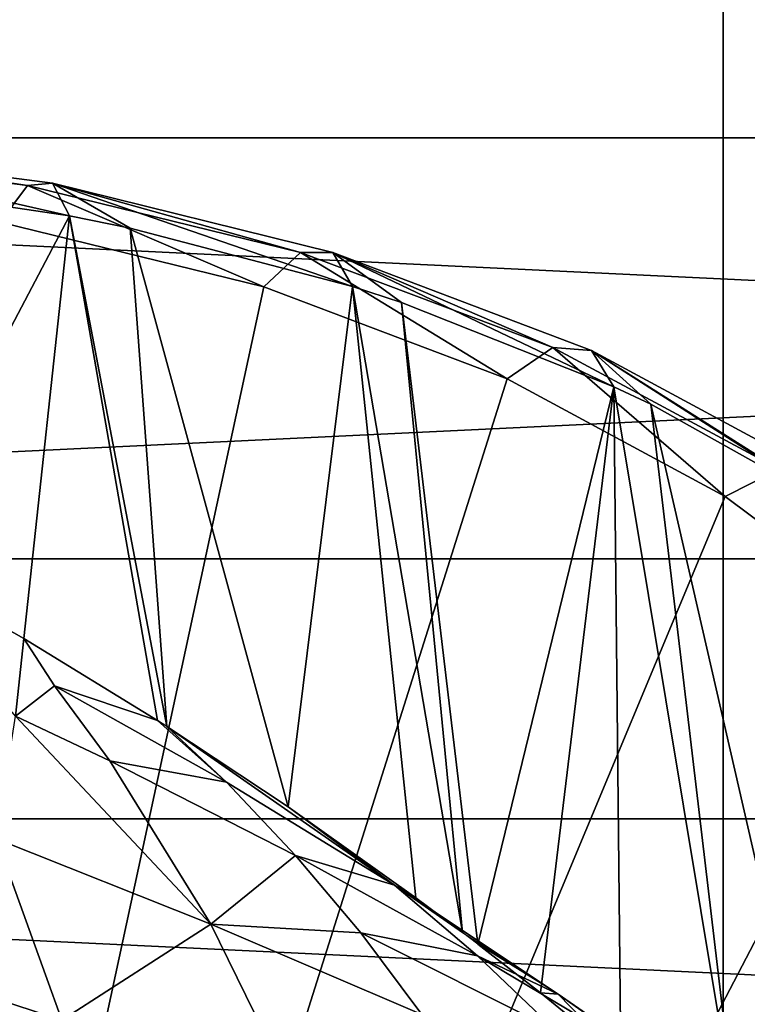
# Model space of a CAD drawing. Header units: millimetres. Extents: x -27 to 27, y -124 to 12.
# Tile 33 of 123: x 2.37 to 4.81, y -37.45 to -34.14. Entities that reach past the tile are written whole.
import ezdxf

# ---------------------------------------------------------------- set-up
doc = ezdxf.new("R2010")
doc.units = ezdxf.units.MM
doc.header["$LTSCALE"] = 25.4
doc.layers.get('0').update_dxf_attribs({"true_color": 0xff5454})

# ---------------------------------------------------------------- blocks, each defined once
blk = doc.blocks.new('MONO-I-KINKIET-PRZEW_D-BRASS-7781.STL#1')
at = {"color": 44, "true_color": 0x92621c}
mesh = blk.add_polyface(dxfattribs=at)
corners = [(-9.6628, -12.4798, 1528.3165), (-8.5, -12.937, 1528.7738), (-8.5, -12.192, 1528.0288), (-14.1047, -13.9924, 1529.8291), (-9.3114, -13.1418, 1528.9785), (-13.5918, -14.5994, 1530.4362), (-18.0933, -16.0415, 1531.8782), (-17.4354, -16.574, 1532.4108), (-21.5004, -18.5613, 1534.3979), (-20.7185, -19.0021, 1534.8389), (-24.2164, -21.4707, 1537.3074), (-23.3358, -21.8058, 1537.6425), (-26.1541, -24.6763, 1540.5131), (-25.203, -24.8948, 1540.7316), (-27.2511, -28.0751, 1543.9117), (-26.2602, -28.17, 1544.0067), (-27.4723, -31.5577, 1547.3944), (-26.4733, -31.526, 1547.3627), (-25.8356, -34.855, 1550.6917), (-26.8105, -35.0123, 1550.849), (-24.3675, -38.0499, 1553.8866), (-25.287, -38.3278, 1554.1646), (-22.1162, -41.0082, 1556.8448), (-22.9508, -41.3977, 1557.2345), (-19.1541, -43.6346, 1559.4714), (-19.8769, -44.1233, 1559.9601), (-15.5763, -45.8449, 1561.6816), (-16.1641, -46.417, 1562.2537), (-11.4979, -47.5679, 1563.4047), (-11.9318, -48.205, 1564.0417), (-7.05, -48.7483, 1564.5851), (-7.316, -49.43, 1565.2667), (-2.3754, -49.3482, 1565.1849), (2.3754, -49.3482, 1565.1849), (8.5, -12.937, 1528.7738), (9.6628, -12.4798, 1528.3165), (8.5, -12.192, 1528.0288), (14.1047, -13.9924, 1529.8291), (9.3114, -13.1418, 1528.9785), (13.5918, -14.5994, 1530.4362), (18.0933, -16.0415, 1531.8782), (17.4354, -16.574, 1532.4108), (21.5004, -18.5613, 1534.3979), (20.7185, -19.0021, 1534.8389), (24.2164, -21.4707, 1537.3074), (23.3358, -21.8058, 1537.6425), (26.1541, -24.6763, 1540.5131), (25.203, -24.8948, 1540.7316), (27.2511, -28.0751, 1543.9117), (26.2602, -28.17, 1544.0067), (27.4723, -31.5577, 1547.3944), (26.4733, -31.526, 1547.3627), (25.8356, -34.855, 1550.6917), (26.8105, -35.0123, 1550.849), (24.3675, -38.0499, 1553.8866), (25.287, -38.3278, 1554.1646), (22.1162, -41.0082, 1556.8448), (22.9508, -41.3977, 1557.2345), (19.1541, -43.6346, 1559.4714), (19.8769, -44.1233, 1559.9601), (15.5763, -45.8449, 1561.6816), (16.1641, -46.417, 1562.2537), (11.4979, -47.5679, 1563.4047), (11.9318, -48.205, 1564.0417), (7.05, -48.7483, 1564.5851), (7.316, -49.43, 1565.2667), (-2.4651, -50.0524, 1565.8892), (2.4651, -50.0524, 1565.8892)]
mesh.append_faces([[corners[k] for k in face] for face in [(0, 1, 2), (34, 35, 36), (65, 66, 67)]], dxfattribs={"vtx0": -1, "color": 44})
mesh.append_faces([[corners[k] for k in face] for face in [(1, 3, 4), (4, 3, 5), (5, 6, 7), (7, 8, 9), (9, 10, 11), (11, 12, 13), (13, 14, 15), (15, 16, 17), (17, 16, 18), (18, 19, 20), (20, 21, 22), (22, 23, 24), (24, 25, 26), (26, 27, 28), (28, 29, 30), (30, 31, 32), (32, 31, 33), (35, 34, 37), (37, 39, 40), (40, 41, 42), (42, 43, 44), (44, 45, 46), (46, 47, 48), (48, 49, 50), (50, 52, 53), (53, 54, 55), (55, 56, 57), (57, 58, 59), (59, 60, 61), (61, 62, 63), (63, 64, 65)]], dxfattribs={"vtx0": -1, "vtx1": -1, "color": 44})
mesh.append_faces([[corners[k] for k in face] for face in [(65, 33, 31)]], dxfattribs={"vtx0": -1, "vtx1": -1, "vtx2": -1, "color": 44})
mesh.append_faces([[corners[k] for k in face] for face in [(1, 0, 3), (5, 3, 6), (7, 6, 8), (9, 8, 10), (11, 10, 12), (13, 12, 14), (15, 14, 16), (18, 16, 19), (20, 19, 21), (22, 21, 23), (24, 23, 25), (26, 25, 27), (28, 27, 29), (30, 29, 31), (37, 34, 38), (37, 38, 39), (40, 39, 41), (42, 41, 43), (44, 43, 45), (46, 45, 47), (48, 47, 49), (50, 49, 51), (50, 51, 52), (53, 52, 54), (55, 54, 56), (57, 56, 58), (59, 58, 60), (61, 60, 62), (63, 62, 64), (65, 64, 33), (65, 31, 66)]], dxfattribs={"vtx0": -1, "vtx2": -1, "color": 44})
at = {"color": 18, "true_color": 0x000000}
mesh = blk.add_polyface(dxfattribs=at)
corners = [(-10.6436, -14.6897, 1530.5265), (-7.5, -22.2, 1538.0367), (-7.5, -13.8219, 1529.6586), (-13.5932, -15.8491, 1531.6858), (-16.2952, -17.2788, 1533.1155), (-18.7002, -18.9528, 1534.7896), (-20.7645, -20.8405, 1536.6772), (-22.4504, -22.9077, 1538.7444), (7.5, -22.2, 1538.0367), (10.6436, -14.6897, 1530.5265), (7.5, -13.8219, 1529.6586), (13.5932, -15.8491, 1531.6858), (16.2952, -17.2788, 1533.1155), (18.7002, -18.9528, 1534.7896), (20.7645, -20.8405, 1536.6772), (22.4504, -22.9077, 1538.7444), (-23.7272, -25.1166, 1540.9534), (23.7272, -25.1166, 1540.9534), (-24.5717, -27.4269, 1543.2637), (24.5717, -27.4269, 1543.2637), (-24.9684, -29.7967, 1545.6334), (24.9684, -29.7967, 1545.6334), (-24.9102, -32.1826, 1548.0193), (24.9102, -32.1826, 1548.0193), (-24.398, -34.5412, 1550.3779), (24.398, -34.5412, 1550.3779), (-23.4413, -36.8296, 1552.6663), (23.4413, -36.8296, 1552.6663), (-22.0575, -39.006, 1554.8428), (22.0575, -39.006, 1554.8428), (-20.2717, -41.0308, 1556.8676), (20.2717, -41.0308, 1556.8676), (-18.1165, -42.8671, 1558.7037), (18.1165, -42.8671, 1558.7037), (-15.6313, -44.4814, 1560.3181), (15.6313, -44.4814, 1560.3181), (-12.8612, -45.8443, 1561.681), (12.8612, -45.8443, 1561.681), (-9.8567, -46.931, 1562.7677), (9.8567, -46.931, 1562.7677), (-6.6726, -47.7217, 1563.5583), (6.6726, -47.7217, 1563.5583), (-3.367, -48.2019, 1564.0386), (3.367, -48.2019, 1564.0386), (0, -48.3629, 1564.1997)]
mesh.append_faces([[corners[k] for k in face] for face in [(0, 1, 2), (8, 9, 10), (43, 42, 44)]], dxfattribs={"vtx0": -1, "color": 18})
mesh.append_faces([[corners[k] for k in face] for face in [(1, 7, 8), (9, 8, 11), (11, 8, 12), (12, 8, 13), (13, 8, 14), (14, 8, 15), (15, 16, 17), (17, 18, 19), (19, 20, 21), (21, 22, 23), (23, 24, 25), (25, 26, 27), (27, 28, 29), (29, 30, 31), (31, 32, 33), (33, 34, 35), (35, 36, 37), (37, 38, 39), (39, 40, 41), (41, 42, 43)]], dxfattribs={"vtx0": -1, "vtx1": -1, "color": 18})
mesh.append_faces([[corners[k] for k in face] for face in [(15, 8, 7)]], dxfattribs={"vtx0": -1, "vtx1": -1, "vtx2": -1, "color": 18})
mesh.append_faces([[corners[k] for k in face] for face in [(1, 0, 3), (1, 3, 4), (1, 4, 5), (1, 5, 6), (1, 6, 7), (15, 7, 16), (17, 16, 18), (19, 18, 20), (21, 20, 22), (23, 22, 24), (25, 24, 26), (27, 26, 28), (29, 28, 30), (31, 30, 32), (33, 32, 34), (35, 34, 36), (37, 36, 38), (39, 38, 40), (41, 40, 42)]], dxfattribs={"vtx0": -1, "vtx2": -1, "color": 18})
mesh = blk.add_polyface(dxfattribs=at)
corners = [(10.6436, -16.104, 1529.1123), (7.5, -23.6142, 1536.6226), (7.5, -15.2361, 1528.2444), (13.5932, -17.2633, 1530.2716), (16.2952, -18.693, 1531.7013), (18.7002, -20.367, 1533.3752), (20.7645, -22.2548, 1535.2631), (22.4504, -24.3219, 1537.3302), (-7.5, -23.6142, 1536.6226), (-10.6436, -16.104, 1529.1123), (-7.5, -15.2361, 1528.2444), (-13.5932, -17.2633, 1530.2716), (-16.2952, -18.693, 1531.7013), (-18.7002, -20.367, 1533.3752), (-20.7645, -22.2548, 1535.2631), (-22.4504, -24.3219, 1537.3302), (23.7272, -26.5308, 1539.5391), (-23.7272, -26.5308, 1539.5391), (24.5717, -28.8411, 1541.8495), (-24.5717, -28.8411, 1541.8495), (24.9684, -31.2109, 1544.2192), (-24.9684, -31.2109, 1544.2192), (24.9102, -33.5968, 1546.6051), (-24.9102, -33.5968, 1546.6051), (24.398, -35.9554, 1548.9637), (-24.398, -35.9554, 1548.9637), (23.4413, -38.2438, 1551.2521), (-23.4413, -38.2438, 1551.2521), (22.0575, -40.4202, 1553.4285), (-22.0575, -40.4202, 1553.4285), (20.2717, -42.445, 1555.4532), (-20.2717, -42.445, 1555.4532), (18.1165, -44.2813, 1557.2896), (-18.1165, -44.2813, 1557.2896), (15.6313, -45.8956, 1558.9039), (-15.6313, -45.8956, 1558.9039), (12.8612, -47.2585, 1560.2668), (-12.8612, -47.2585, 1560.2668), (9.8567, -48.3452, 1561.3535), (-9.8567, -48.3452, 1561.3535), (6.6726, -49.1359, 1562.1442), (-6.6726, -49.1359, 1562.1442), (3.367, -49.6161, 1562.6244), (-3.367, -49.6161, 1562.6244), (0, -49.7772, 1562.7855)]
mesh.append_faces([[corners[k] for k in face] for face in [(0, 1, 2), (8, 9, 10), (43, 42, 44)]], dxfattribs={"vtx0": -1, "color": 18})
mesh.append_faces([[corners[k] for k in face] for face in [(1, 7, 8), (9, 8, 11), (11, 8, 12), (12, 8, 13), (13, 8, 14), (14, 8, 15), (15, 16, 17), (17, 18, 19), (19, 20, 21), (21, 22, 23), (23, 24, 25), (25, 26, 27), (27, 28, 29), (29, 30, 31), (31, 32, 33), (33, 34, 35), (35, 36, 37), (37, 38, 39), (39, 40, 41), (41, 42, 43)]], dxfattribs={"vtx0": -1, "vtx1": -1, "color": 18})
mesh.append_faces([[corners[k] for k in face] for face in [(15, 8, 7)]], dxfattribs={"vtx0": -1, "vtx1": -1, "vtx2": -1, "color": 18})
mesh.append_faces([[corners[k] for k in face] for face in [(1, 0, 3), (1, 3, 4), (1, 4, 5), (1, 5, 6), (1, 6, 7), (15, 7, 16), (17, 16, 18), (19, 18, 20), (21, 20, 22), (23, 22, 24), (25, 24, 26), (27, 26, 28), (29, 28, 30), (31, 30, 32), (33, 32, 34), (35, 34, 36), (37, 36, 38), (39, 38, 40), (41, 40, 42)]], dxfattribs={"vtx0": -1, "vtx2": -1, "color": 18})
at = {"color": 44, "true_color": 0x92621c}
mesh = blk.add_polyface(dxfattribs=at)
corners = [(0, -21.4929, 1516.8235), (4.9103, -85.7986, 1453.1428), (0, -85.4861, 1452.8303), (4.9103, -21.8054, 1517.136)]
mesh.append_faces([[corners[k] for k in face] for face in [(0, 1, 2), (1, 0, 3)]], dxfattribs={"vtx0": -1, "color": 44})
mesh = blk.add_polyface(dxfattribs=at)
corners = [(4.7318, -86.4943, 1453.8386), (0, -22.2, 1517.5306), (0, -86.1932, 1453.5375), (4.7318, -22.5011, 1517.8318)]
mesh.append_faces([[corners[k] for k in face] for face in [(0, 1, 2), (1, 0, 3)]], dxfattribs={"vtx0": -1, "color": 44})
mesh = blk.add_polyface(dxfattribs=at)
corners = [(6.5, -22.7724, 1518.103), (4.7318, -22.5011, 1517.8318), (4.7318, -86.4943, 1453.8386)]
mesh.append_faces([[corners[k] for k in face] for face in [(0, 1, 2)]], dxfattribs={"color": 44})
mesh = blk.add_polyface(dxfattribs=at)
corners = [(9.3114, -87.388, 1454.7323), (6.5, -22.7724, 1518.103), (4.7318, -86.4943, 1453.8386)]
mesh.append_faces([[corners[k] for k in face] for face in [(0, 1, 2)]], dxfattribs={"color": 44})
at = {"color": 18, "true_color": 0x000000}
mesh = blk.add_polyface(dxfattribs=at)
corners = [(2.3953, -34.7015, 1550.8224), (1.4861, -34.5644, 1550.296), (1.4265, -34.5772, 1550.5316)]
mesh.append_faces([[corners[k] for k in face] for face in [(0, 1, 2)]], dxfattribs={"color": 18})
mesh = blk.add_polyface(dxfattribs=at)
corners = [(2.4798, -34.6938, 1550.5913), (2.5363, -34.8026, 1550.3781), (1.4861, -34.5644, 1550.296)]
mesh.append_faces([[corners[k] for k in face] for face in [(0, 1, 2)]], dxfattribs={"color": 18})
mesh = blk.add_polyface(dxfattribs=at)
corners = [(2.5363, -34.8026, 1550.3781), (1.7737, -34.69, 1550.142), (1.4861, -34.5644, 1550.296)]
mesh.append_faces([[corners[k] for k in face] for face in [(0, 1, 2)]], dxfattribs={"color": 18})
mesh = blk.add_polyface(dxfattribs=at)
corners = [(2.3953, -34.7015, 1550.8224), (2.4798, -34.6938, 1550.5913), (1.4861, -34.5644, 1550.296)]
mesh.append_faces([[corners[k] for k in face] for face in [(0, 1, 2)]], dxfattribs={"color": 18})
mesh = blk.add_polyface(dxfattribs=at)
corners = [(2.3033, -34.8239, 1551.015), (2.3953, -34.7015, 1550.8224), (1.4265, -34.5772, 1550.5316)]
mesh.append_faces([[corners[k] for k in face] for face in [(0, 1, 2)]], dxfattribs={"color": 18})
mesh = blk.add_polyface(dxfattribs=at)
corners = [(1.2174, -44.1894, 1560.1924), (1.3674, -34.7028, 1550.7314), (1.2199, -34.693, 1550.6959), (2.3033, -34.8239, 1551.015), (3.1888, -35.0414, 1551.3864), (4.006, -35.351, 1551.8378), (4.7382, -35.7462, 1552.3601), (5.3705, -36.2191, 1552.9429), (5.89, -36.7599, 1553.574), (6.2864, -37.3577, 1554.2406), (6.5515, -38.0003, 1554.9292), (6.6799, -38.6747, 1555.626), (6.6919, -39.0195, 1555.9729), (6.6691, -39.3671, 1556.3164), (6.5192, -40.0634, 1556.9868), (6.2332, -40.7497, 1557.6234), (5.8171, -41.4117, 1558.2133), (5.2791, -42.0362, 1558.7444), (4.6302, -42.6103, 1559.2058), (3.8836, -43.1224, 1559.5883), (3.0544, -43.562, 1559.8839), (2.1596, -43.9201, 1560.0867)]
mesh.append_faces([[corners[k] for k in face] for face in [(0, 1, 2), (20, 0, 21)]], dxfattribs={"vtx0": -1, "color": 18})
mesh.append_faces([[corners[k] for k in face] for face in [(1, 0, 3), (3, 0, 4), (4, 0, 5), (5, 0, 6), (6, 0, 7), (7, 0, 8), (8, 0, 9), (9, 0, 10), (10, 0, 11), (11, 0, 12), (12, 0, 13), (13, 0, 14), (14, 0, 15), (15, 0, 16), (16, 0, 17), (17, 0, 18), (18, 0, 19), (19, 0, 20)]], dxfattribs={"vtx0": -1, "vtx1": -1, "color": 18})
mesh = blk.add_polyface(dxfattribs=at)
corners = [(2.5363, -34.8026, 1550.3781), (1.9252, -35.9646, 1548.5602), (1.7737, -34.69, 1550.142)]
mesh.append_faces([[corners[k] for k in face] for face in [(0, 1, 2)]], dxfattribs={"color": 18})
mesh = blk.add_polyface(dxfattribs=at)
corners = [(3.1888, -35.0414, 1551.3864), (2.3953, -34.7015, 1550.8224), (2.3033, -34.8239, 1551.015)]
mesh.append_faces([[corners[k] for k in face] for face in [(0, 1, 2)]], dxfattribs={"color": 18})
mesh = blk.add_polyface(dxfattribs=at)
corners = [(3.3126, -34.9259, 1551.2042), (2.4798, -34.6938, 1550.5913), (2.3953, -34.7015, 1550.8224)]
mesh.append_faces([[corners[k] for k in face] for face in [(0, 1, 2)]], dxfattribs={"color": 18})
mesh = blk.add_polyface(dxfattribs=at)
corners = [(3.1888, -35.0414, 1551.3864), (3.3126, -34.9259, 1551.2042), (2.3953, -34.7015, 1550.8224)]
mesh.append_faces([[corners[k] for k in face] for face in [(0, 1, 2)]], dxfattribs={"color": 18})
mesh = blk.add_polyface(dxfattribs=at)
corners = [(3.4208, -34.9257, 1550.9803), (3.4867, -35.0409, 1550.7701), (2.4798, -34.6938, 1550.5913)]
mesh.append_faces([[corners[k] for k in face] for face in [(0, 1, 2)]], dxfattribs={"color": 18})
mesh = blk.add_polyface(dxfattribs=at)
corners = [(3.4867, -35.0409, 1550.7701), (2.7407, -34.8441, 1550.4526), (2.4798, -34.6938, 1550.5913)]
mesh.append_faces([[corners[k] for k in face] for face in [(0, 1, 2)]], dxfattribs={"color": 18})
mesh = blk.add_polyface(dxfattribs=at)
corners = [(2.4798, -34.6938, 1550.5913), (2.7407, -34.8441, 1550.4526), (2.5363, -34.8026, 1550.3781)]
mesh.append_faces([[corners[k] for k in face] for face in [(0, 1, 2)]], dxfattribs={"color": 18})
mesh = blk.add_polyface(dxfattribs=at)
corners = [(3.3126, -34.9259, 1551.2042), (3.4208, -34.9257, 1550.9803), (2.4798, -34.6938, 1550.5913)]
mesh.append_faces([[corners[k] for k in face] for face in [(0, 1, 2)]], dxfattribs={"color": 18})
mesh = blk.add_polyface(dxfattribs=at)
corners = [(2.5363, -34.8026, 1550.3781), (2.3835, -36.2237, 1548.4451), (1.9252, -35.9646, 1548.5602)]
mesh.append_faces([[corners[k] for k in face] for face in [(0, 1, 2)]], dxfattribs={"color": 18})
mesh = blk.add_polyface(dxfattribs=at)
corners = [(2.5363, -34.8026, 1550.3781), (2.8323, -36.4986, 1548.3535), (2.3835, -36.2237, 1548.4451)]
mesh.append_faces([[corners[k] for k in face] for face in [(0, 1, 2)]], dxfattribs={"color": 18})
mesh = blk.add_polyface(dxfattribs=at)
corners = [(2.7407, -34.8441, 1550.4526), (2.8636, -36.5186, 1548.3479), (2.5363, -34.8026, 1550.3781)]
mesh.append_faces([[corners[k] for k in face] for face in [(0, 1, 2)]], dxfattribs={"color": 18})
mesh = blk.add_polyface(dxfattribs=at)
corners = [(2.5363, -34.8026, 1550.3781), (2.8636, -36.5186, 1548.3479), (2.8323, -36.4986, 1548.3535)]
mesh.append_faces([[corners[k] for k in face] for face in [(0, 1, 2)]], dxfattribs={"color": 18})
mesh = blk.add_polyface(dxfattribs=at)
corners = [(3.4867, -35.0409, 1550.7701), (3.2712, -36.7888, 1548.2853), (2.7407, -34.8441, 1550.4526)]
mesh.append_faces([[corners[k] for k in face] for face in [(0, 1, 2)]], dxfattribs={"color": 18})
mesh = blk.add_polyface(dxfattribs=at)
corners = [(2.7407, -34.8441, 1550.4526), (3.2712, -36.7888, 1548.2853), (2.8636, -36.5186, 1548.3479)]
mesh.append_faces([[corners[k] for k in face] for face in [(0, 1, 2)]], dxfattribs={"color": 18})
mesh = blk.add_polyface(dxfattribs=at)
corners = [(4.006, -35.351, 1551.8378), (3.3126, -34.9259, 1551.2042), (3.1888, -35.0414, 1551.3864)]
mesh.append_faces([[corners[k] for k in face] for face in [(0, 1, 2)]], dxfattribs={"color": 18})
mesh = blk.add_polyface(dxfattribs=at)
corners = [(4.1596, -35.2458, 1551.6694), (3.4208, -34.9257, 1550.9803), (3.3126, -34.9259, 1551.2042)]
mesh.append_faces([[corners[k] for k in face] for face in [(0, 1, 2)]], dxfattribs={"color": 18})
mesh = blk.add_polyface(dxfattribs=at)
corners = [(4.006, -35.351, 1551.8378), (4.1596, -35.2458, 1551.6694), (3.3126, -34.9259, 1551.2042)]
mesh.append_faces([[corners[k] for k in face] for face in [(0, 1, 2)]], dxfattribs={"color": 18})
mesh = blk.add_polyface(dxfattribs=at)
corners = [(4.2899, -35.2555, 1551.4552), (4.364, -35.3777, 1551.2488), (3.4208, -34.9257, 1550.9803)]
mesh.append_faces([[corners[k] for k in face] for face in [(0, 1, 2)]], dxfattribs={"color": 18})
mesh = blk.add_polyface(dxfattribs=at)
corners = [(4.364, -35.3777, 1551.2488), (3.6512, -35.0947, 1550.8505), (3.4208, -34.9257, 1550.9803)]
mesh.append_faces([[corners[k] for k in face] for face in [(0, 1, 2)]], dxfattribs={"color": 18})
mesh = blk.add_polyface(dxfattribs=at)
corners = [(3.4208, -34.9257, 1550.9803), (3.6512, -35.0947, 1550.8505), (3.4867, -35.0409, 1550.7701)]
mesh.append_faces([[corners[k] for k in face] for face in [(0, 1, 2)]], dxfattribs={"color": 18})
mesh = blk.add_polyface(dxfattribs=at)
corners = [(4.1596, -35.2458, 1551.6694), (4.2899, -35.2555, 1551.4552), (3.4208, -34.9257, 1550.9803)]
mesh.append_faces([[corners[k] for k in face] for face in [(0, 1, 2)]], dxfattribs={"color": 18})
mesh = blk.add_polyface(dxfattribs=at)
corners = [(3.4867, -35.0409, 1550.7701), (3.6999, -37.0941, 1548.2405), (3.2712, -36.7888, 1548.2853)]
mesh.append_faces([[corners[k] for k in face] for face in [(0, 1, 2)]], dxfattribs={"color": 18})
mesh = blk.add_polyface(dxfattribs=at)
corners = [(3.6512, -35.0947, 1550.8505), (3.8567, -37.2114, 1548.2299), (3.4867, -35.0409, 1550.7701)]
mesh.append_faces([[corners[k] for k in face] for face in [(0, 1, 2)]], dxfattribs={"color": 18})
mesh = blk.add_polyface(dxfattribs=at)
corners = [(3.4867, -35.0409, 1550.7701), (3.8567, -37.2114, 1548.2299), (3.6999, -37.0941, 1548.2405)]
mesh.append_faces([[corners[k] for k in face] for face in [(0, 1, 2)]], dxfattribs={"color": 18})
mesh = blk.add_polyface(dxfattribs=at)
corners = [(4.364, -35.3777, 1551.2488), (3.9081, -37.2506, 1548.2271), (3.6512, -35.0947, 1550.8505)]
mesh.append_faces([[corners[k] for k in face] for face in [(0, 1, 2)]], dxfattribs={"color": 18})
mesh = blk.add_polyface(dxfattribs=at)
corners = [(3.6512, -35.0947, 1550.8505), (3.9081, -37.2506, 1548.2271), (3.8567, -37.2114, 1548.2299)]
mesh.append_faces([[corners[k] for k in face] for face in [(0, 1, 2)]], dxfattribs={"color": 18})
mesh = blk.add_polyface(dxfattribs=at)
corners = [(4.7382, -35.7462, 1552.3601), (4.1596, -35.2458, 1551.6694), (4.006, -35.351, 1551.8378)]
mesh.append_faces([[corners[k] for k in face] for face in [(0, 1, 2)]], dxfattribs={"color": 18})
mesh = blk.add_polyface(dxfattribs=at)
corners = [(4.7382, -35.7462, 1552.3601), (4.9191, -35.6546, 1552.2087), (4.1596, -35.2458, 1551.6694)]
mesh.append_faces([[corners[k] for k in face] for face in [(0, 1, 2)]], dxfattribs={"color": 18})
mesh = blk.add_polyface(dxfattribs=at)
corners = [(4.9191, -35.6546, 1552.2087), (4.2899, -35.2555, 1551.4552), (4.1596, -35.2458, 1551.6694)]
mesh.append_faces([[corners[k] for k in face] for face in [(0, 1, 2)]], dxfattribs={"color": 18})
mesh = blk.add_polyface(dxfattribs=at)
corners = [(4.2899, -35.2555, 1551.4552), (4.4882, -35.4363, 1551.3275), (4.364, -35.3777, 1551.2488)]
mesh.append_faces([[corners[k] for k in face] for face in [(0, 1, 2)]], dxfattribs={"color": 18})
mesh = blk.add_polyface(dxfattribs=at)
corners = [(5.1502, -35.8061, 1551.8043), (4.4882, -35.4363, 1551.3275), (4.2899, -35.2555, 1551.4552)]
mesh.append_faces([[corners[k] for k in face] for face in [(0, 1, 2)]], dxfattribs={"color": 18})
mesh = blk.add_polyface(dxfattribs=at)
corners = [(5.0693, -35.6764, 1552.0061), (5.1502, -35.8061, 1551.8043), (4.2899, -35.2555, 1551.4552)]
mesh.append_faces([[corners[k] for k in face] for face in [(0, 1, 2)]], dxfattribs={"color": 18})
mesh = blk.add_polyface(dxfattribs=at)
corners = [(4.9191, -35.6546, 1552.2087), (5.0693, -35.6764, 1552.0061), (4.2899, -35.2555, 1551.4552)]
mesh.append_faces([[corners[k] for k in face] for face in [(0, 1, 2)]], dxfattribs={"color": 18})
mesh = blk.add_polyface(dxfattribs=at)
corners = [(4.364, -35.3777, 1551.2488), (4.1178, -37.4142, 1548.2194), (3.9081, -37.2506, 1548.2271)]
mesh.append_faces([[corners[k] for k in face] for face in [(0, 1, 2)]], dxfattribs={"color": 18})
mesh = blk.add_polyface(dxfattribs=at)
corners = [(4.364, -35.3777, 1551.2488), (4.388, -37.6339, 1548.2185), (4.1178, -37.4142, 1548.2194)]
mesh.append_faces([[corners[k] for k in face] for face in [(0, 1, 2)]], dxfattribs={"color": 18})
mesh = blk.add_polyface(dxfattribs=at)
corners = [(4.4882, -35.4363, 1551.3275), (4.7725, -37.8379, 1548.4116), (4.364, -35.3777, 1551.2488)]
mesh.append_faces([[corners[k] for k in face] for face in [(0, 1, 2)]], dxfattribs={"color": 18})
mesh = blk.add_polyface(dxfattribs=at)
corners = [(4.364, -35.3777, 1551.2488), (4.7725, -37.8379, 1548.4116), (4.388, -37.6339, 1548.2185)]
mesh.append_faces([[corners[k] for k in face] for face in [(0, 1, 2)]], dxfattribs={"color": 18})
mesh = blk.add_polyface(dxfattribs=at)
corners = [(4.4882, -35.4363, 1551.3275), (5.1502, -35.8061, 1551.8043), (5.0807, -38.0174, 1548.5912)]
mesh.append_faces([[corners[k] for k in face] for face in [(0, 1, 2)]], dxfattribs={"color": 18})
mesh = blk.add_polyface(dxfattribs=at)
corners = [(4.4882, -35.4363, 1551.3275), (5.0807, -38.0174, 1548.5912), (4.7725, -37.8379, 1548.4116)]
mesh.append_faces([[corners[k] for k in face] for face in [(0, 1, 2)]], dxfattribs={"color": 18})
mesh = blk.add_polyface(dxfattribs=at)
corners = [(5.3705, -36.2191, 1552.9429), (4.9191, -35.6546, 1552.2087), (4.7382, -35.7462, 1552.3601)]
mesh.append_faces([[corners[k] for k in face] for face in [(0, 1, 2)]], dxfattribs={"color": 18})
mesh = blk.add_polyface(dxfattribs=at)
corners = [(2.3552, -36.4836, 1548.9708), (1.9252, -35.9646, 1548.5602), (2.3835, -36.2237, 1548.4451)]
mesh.append_faces([[corners[k] for k in face] for face in [(0, 1, 2)]], dxfattribs={"color": 18})
mesh = blk.add_polyface(dxfattribs=at)
corners = [(2.3552, -36.4836, 1548.9708), (2.3835, -36.2237, 1548.4451), (2.4857, -36.3819, 1548.6455)]
mesh.append_faces([[corners[k] for k in face] for face in [(0, 1, 2)]], dxfattribs={"color": 18})
mesh = blk.add_polyface(dxfattribs=at)
corners = [(2.4857, -36.3819, 1548.6455), (2.3835, -36.2237, 1548.4451), (2.8323, -36.4986, 1548.3535)]
mesh.append_faces([[corners[k] for k in face] for face in [(0, 1, 2)]], dxfattribs={"color": 18})
mesh = blk.add_polyface(dxfattribs=at)
corners = [(2.3552, -36.4836, 1548.9708), (2.4857, -36.3819, 1548.6455), (2.6715, -36.6346, 1548.8981)]
mesh.append_faces([[corners[k] for k in face] for face in [(0, 1, 2)]], dxfattribs={"color": 18})
mesh = blk.add_polyface(dxfattribs=at)
corners = [(2.4857, -36.3819, 1548.6455), (2.8323, -36.4986, 1548.3535), (3.0635, -36.7064, 1548.5295)]
mesh.append_faces([[corners[k] for k in face] for face in [(0, 1, 2)]], dxfattribs={"color": 18})
mesh = blk.add_polyface(dxfattribs=at)
corners = [(2.6715, -36.6346, 1548.8981), (2.4857, -36.3819, 1548.6455), (3.0635, -36.7064, 1548.5295)]
mesh.append_faces([[corners[k] for k in face] for face in [(0, 1, 2)]], dxfattribs={"color": 18})
mesh = blk.add_polyface(dxfattribs=at)
corners = [(2.2907, -36.8962, 1549.609), (2.3552, -36.4836, 1548.9708), (3.0107, -37.1825, 1549.446)]
mesh.append_faces([[corners[k] for k in face] for face in [(0, 1, 2)]], dxfattribs={"color": 18})
mesh = blk.add_polyface(dxfattribs=at)
corners = [(3.0107, -37.1825, 1549.446), (2.3552, -36.4836, 1548.9708), (2.6715, -36.6346, 1548.8981)]
mesh.append_faces([[corners[k] for k in face] for face in [(0, 1, 2)]], dxfattribs={"color": 18})
mesh = blk.add_polyface(dxfattribs=at)
corners = [(3.0635, -36.7064, 1548.5295), (2.8636, -36.5186, 1548.3479), (3.6282, -37.0524, 1548.4459)]
mesh.append_faces([[corners[k] for k in face] for face in [(0, 1, 2)]], dxfattribs={"color": 18})
mesh = blk.add_polyface(dxfattribs=at)
corners = [(3.6282, -37.0524, 1548.4459), (2.8636, -36.5186, 1548.3479), (3.2712, -36.7888, 1548.2853)]
mesh.append_faces([[corners[k] for k in face] for face in [(0, 1, 2)]], dxfattribs={"color": 18})
mesh = blk.add_polyface(dxfattribs=at)
corners = [(3.0107, -37.1825, 1549.446), (2.6715, -36.6346, 1548.8981), (3.2958, -36.9521, 1548.7753)]
mesh.append_faces([[corners[k] for k in face] for face in [(0, 1, 2)]], dxfattribs={"color": 18})
mesh = blk.add_polyface(dxfattribs=at)
corners = [(2.6715, -36.6346, 1548.8981), (3.0635, -36.7064, 1548.5295), (3.2958, -36.9521, 1548.7753)]
mesh.append_faces([[corners[k] for k in face] for face in [(0, 1, 2)]], dxfattribs={"color": 18})
mesh = blk.add_polyface(dxfattribs=at)
corners = [(3.2958, -36.9521, 1548.7753), (3.0635, -36.7064, 1548.5295), (3.6282, -37.0524, 1548.4459)]
mesh.append_faces([[corners[k] for k in face] for face in [(0, 1, 2)]], dxfattribs={"color": 18})
mesh = blk.add_polyface(dxfattribs=at)
corners = [(3.6282, -37.0524, 1548.4459), (3.2712, -36.7888, 1548.2853), (3.6999, -37.0941, 1548.2405)]
mesh.append_faces([[corners[k] for k in face] for face in [(0, 1, 2)]], dxfattribs={"color": 18})
mesh = blk.add_polyface(dxfattribs=at)
corners = [(1.709, -37.2447, 1550.4136), (2.2907, -36.8962, 1549.609), (2.511, -37.5056, 1550.2184)]
mesh.append_faces([[corners[k] for k in face] for face in [(0, 1, 2)]], dxfattribs={"color": 18})
mesh = blk.add_polyface(dxfattribs=at)
corners = [(2.511, -37.5056, 1550.2184), (2.2907, -36.8962, 1549.609), (3.0107, -37.1825, 1549.446)]
mesh.append_faces([[corners[k] for k in face] for face in [(0, 1, 2)]], dxfattribs={"color": 18})
mesh = blk.add_polyface(dxfattribs=at)
corners = [(3.0107, -37.1825, 1549.446), (3.2958, -36.9521, 1548.7753), (3.5147, -37.2123, 1549.0355)]
mesh.append_faces([[corners[k] for k in face] for face in [(0, 1, 2)]], dxfattribs={"color": 18})
mesh = blk.add_polyface(dxfattribs=at)
corners = [(3.5147, -37.2123, 1549.0355), (3.2958, -36.9521, 1548.7753), (3.907, -37.2894, 1548.6829)]
mesh.append_faces([[corners[k] for k in face] for face in [(0, 1, 2)]], dxfattribs={"color": 18})
mesh = blk.add_polyface(dxfattribs=at)
corners = [(3.2958, -36.9521, 1548.7753), (3.6282, -37.0524, 1548.4459), (3.907, -37.2894, 1548.6829)]
mesh.append_faces([[corners[k] for k in face] for face in [(0, 1, 2)]], dxfattribs={"color": 18})
mesh = blk.add_polyface(dxfattribs=at)
corners = [(3.6282, -37.0524, 1548.4459), (3.6999, -37.0941, 1548.2405), (3.8567, -37.2114, 1548.2299)]
mesh.append_faces([[corners[k] for k in face] for face in [(0, 1, 2)]], dxfattribs={"color": 18})
mesh = blk.add_polyface(dxfattribs=at)
corners = [(3.907, -37.2894, 1548.6829), (3.6282, -37.0524, 1548.4459), (4.1775, -37.4185, 1548.3949)]
mesh.append_faces([[corners[k] for k in face] for face in [(0, 1, 2)]], dxfattribs={"color": 18})
mesh = blk.add_polyface(dxfattribs=at)
corners = [(3.6282, -37.0524, 1548.4459), (3.8567, -37.2114, 1548.2299), (4.1775, -37.4185, 1548.3949)]
mesh.append_faces([[corners[k] for k in face] for face in [(0, 1, 2)]], dxfattribs={"color": 18})
mesh = blk.add_polyface(dxfattribs=at)
corners = [(2.511, -37.5056, 1550.2184), (3.0107, -37.1825, 1549.446), (3.3045, -37.7816, 1550.0452)]
mesh.append_faces([[corners[k] for k in face] for face in [(0, 1, 2)]], dxfattribs={"color": 18})
mesh = blk.add_polyface(dxfattribs=at)
corners = [(3.3045, -37.7816, 1550.0452), (3.0107, -37.1825, 1549.446), (3.7198, -37.4861, 1549.3093)]
mesh.append_faces([[corners[k] for k in face] for face in [(0, 1, 2)]], dxfattribs={"color": 18})
mesh = blk.add_polyface(dxfattribs=at)
corners = [(3.0107, -37.1825, 1549.446), (3.5147, -37.2123, 1549.0355), (3.7198, -37.4861, 1549.3093)]
mesh.append_faces([[corners[k] for k in face] for face in [(0, 1, 2)]], dxfattribs={"color": 18})
mesh = blk.add_polyface(dxfattribs=at)
corners = [(3.7198, -37.4861, 1549.3093), (3.5147, -37.2123, 1549.0355), (4.1696, -37.5408, 1548.9343)]
mesh.append_faces([[corners[k] for k in face] for face in [(0, 1, 2)]], dxfattribs={"color": 18})
mesh = blk.add_polyface(dxfattribs=at)
corners = [(3.5147, -37.2123, 1549.0355), (3.907, -37.2894, 1548.6829), (4.1696, -37.5408, 1548.9343)]
mesh.append_faces([[corners[k] for k in face] for face in [(0, 1, 2)]], dxfattribs={"color": 18})
mesh = blk.add_polyface(dxfattribs=at)
corners = [(1.8319, -37.9051, 1551.0741), (1.709, -37.2447, 1550.4136), (2.511, -37.5056, 1550.2184)]
mesh.append_faces([[corners[k] for k in face] for face in [(0, 1, 2)]], dxfattribs={"color": 18})
mesh = blk.add_polyface(dxfattribs=at)
corners = [(4.1775, -37.4185, 1548.3949), (3.9081, -37.2506, 1548.2271), (4.1178, -37.4142, 1548.2194)]
mesh.append_faces([[corners[k] for k in face] for face in [(0, 1, 2)]], dxfattribs={"color": 18})
mesh = blk.add_polyface(dxfattribs=at)
corners = [(4.1696, -37.5408, 1548.9343), (3.907, -37.2894, 1548.6829), (4.5027, -37.6449, 1548.6213)]
mesh.append_faces([[corners[k] for k in face] for face in [(0, 1, 2)]], dxfattribs={"color": 18})
mesh = blk.add_polyface(dxfattribs=at)
corners = [(3.907, -37.2894, 1548.6829), (4.1775, -37.4185, 1548.3949), (4.5027, -37.6449, 1548.6213)]
mesh.append_faces([[corners[k] for k in face] for face in [(0, 1, 2)]], dxfattribs={"color": 18})
mesh = blk.add_polyface(dxfattribs=at)
corners = [(4.1775, -37.4185, 1548.3949), (4.1178, -37.4142, 1548.2194), (4.388, -37.6339, 1548.2185)]
mesh.append_faces([[corners[k] for k in face] for face in [(0, 1, 2)]], dxfattribs={"color": 18})
mesh = blk.add_polyface(dxfattribs=at)
corners = [(4.7725, -37.8379, 1548.4116), (4.1775, -37.4185, 1548.3949), (4.388, -37.6339, 1548.2185)]
mesh.append_faces([[corners[k] for k in face] for face in [(0, 1, 2)]], dxfattribs={"color": 18})
mesh = blk.add_polyface(dxfattribs=at)
corners = [(4.5027, -37.6449, 1548.6213), (4.1775, -37.4185, 1548.3949), (4.7725, -37.8379, 1548.4116)]
mesh.append_faces([[corners[k] for k in face] for face in [(0, 1, 2)]], dxfattribs={"color": 18})

msp = doc.modelspace()

# ---------------------------------------------------------------- block references
at = {"color": 0}
msp.add_blockref('MONO-I-KINKIET-PRZEW_D-BRASS-7781.STL#1', (0, 0), dxfattribs=at)

doc.saveas('drawing.dxf')
